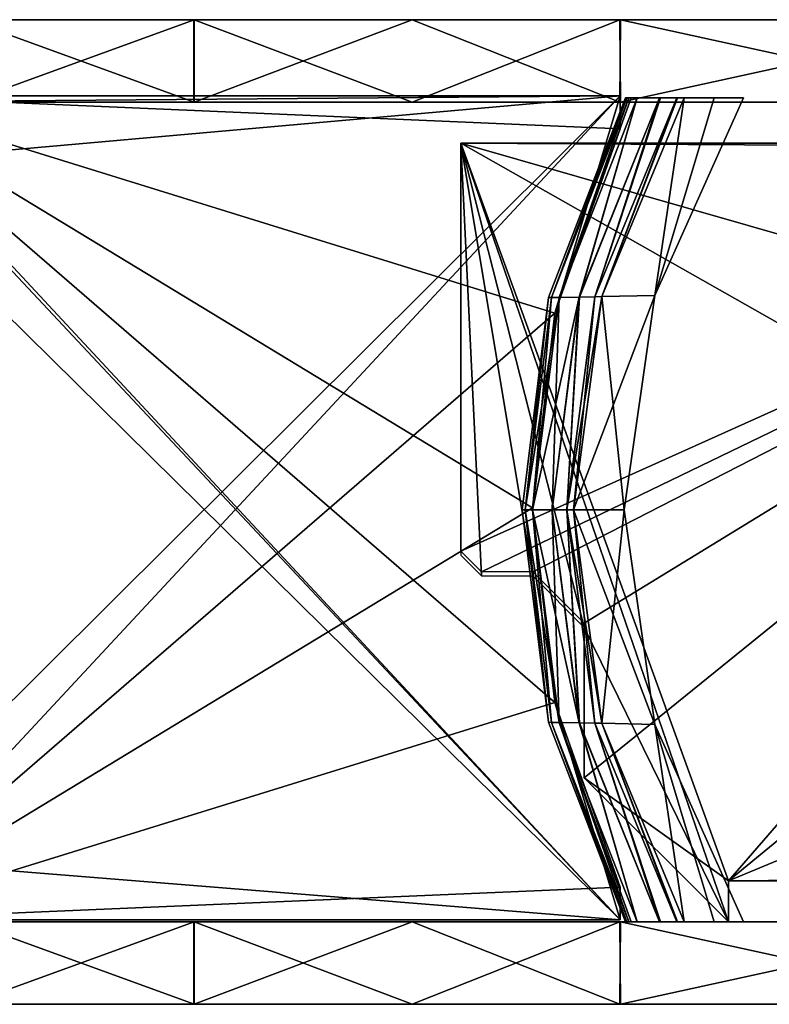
# Model space of a CAD drawing. Header units: millimetres. Extents: x -115 to 115, y -44 to 583.
# Tile 14 of 102: x 25 to 61, y -44 to 4. Entities that reach past the tile are written whole.
import ezdxf

# ---------------------------------------------------------------- set-up
doc = ezdxf.new("R2010")
doc.units = ezdxf.units.MM
doc.header["$LTSCALE"] = 67.002822
for name, color, linetype in [('1', 7, 'CONTINUOUS'), ('11', 7, 'CONTINUOUS'), ('12', 7, 'CONTINUOUS'), ('13', 7, 'CONTINUOUS'), ('15', 7, 'CONTINUOUS'), ('2', 7, 'CONTINUOUS'), ('27', 7, 'CONTINUOUS'), ('28', 7, 'CONTINUOUS'), ('29', 7, 'CONTINUOUS'), ('3', 7, 'CONTINUOUS'), ('33', 7, 'CONTINUOUS'), ('34', 7, 'CONTINUOUS'), ('35', 7, 'CONTINUOUS'), ('4', 7, 'CONTINUOUS'), ('69', 7, 'CONTINUOUS'), ('70', 7, 'CONTINUOUS'), ('71', 7, 'CONTINUOUS'), ('72', 7, 'CONTINUOUS')]:
    doc.layers.add(name, color=color, linetype=linetype)

msp = doc.modelspace()

# ---------------------------------------------------------------- linework, layer by layer
at = {"layer": '1', "color": 7, "linetype": 'Continuous'}
for points in [[(-107.901, 0, -11.38), (108.5, 0), (-108.5, 0), (-107.901, 0, -11.38)], [(-108.5, 0), (108.5, 0), (107.901, 0, 11.38), (-108.5, 0)], [(-107.904, 0, 11.357), (-108.5, 0), (107.901, 0, 11.38), (-107.904, 0, 11.357)], [(-106.125, 0, 22.574), (-107.904, 0, 11.357), (107.901, 0, 11.38), (-106.125, 0, 22.574)], [(107.904, 0, -11.357), (108.5, 0), (-107.901, 0, -11.38), (107.904, 0, -11.357)], [(106.125, 0, -22.574), (107.904, 0, -11.357), (-107.901, 0, -11.38), (106.125, 0, -22.574)], [(-106.114, 0, -22.621), (106.125, 0, -22.574), (-107.901, 0, -11.38), (-106.114, 0, -22.621)], [(-103.183, 0, 33.546), (-106.125, 0, 22.574), (106.114, 0, 22.621), (-103.183, 0, 33.546)], [(106.114, 0, 22.621), (-106.125, 0, 22.574), (107.901, 0, 11.38), (106.114, 0, 22.621)], [(103.183, 0, -33.546), (106.125, 0, -22.574), (-106.114, 0, -22.621), (103.183, 0, -33.546)], [(-103.161, 0, -33.615), (103.183, 0, -33.546), (-106.114, 0, -22.621), (-103.161, 0, -33.615)], [(-99.113, 0, 44.146), (-103.183, 0, 33.546), (103.161, 0, 33.615), (-99.113, 0, 44.146)], [(103.161, 0, 33.615), (-103.183, 0, 33.546), (106.114, 0, 22.621), (103.161, 0, 33.615)], [(99.113, 0, -44.146), (103.183, 0, -33.546), (-103.161, 0, -33.615), (99.113, 0, -44.146)], [(-99.075, 0, -44.231), (99.113, 0, -44.146), (-103.161, 0, -33.615), (-99.075, 0, -44.231)], [(-87.784, 0, 63.765), (-99.113, 0, 44.146), (99.075, 0, 44.231), (-87.784, 0, 63.765)], [(99.075, 0, 44.231), (-99.113, 0, 44.146), (103.161, 0, 33.615), (99.075, 0, 44.231)], [(87.784, 0, -63.765), (99.113, 0, -44.146), (-99.075, 0, -44.231), (87.784, 0, -63.765)], [(-87.725, 0, -63.846), (87.784, 0, -63.765), (-99.075, 0, -44.231), (-87.725, 0, -63.846)], [(-80.637, 0, 72.593), (-87.784, 0, 63.765), (87.725, 0, 63.846), (-80.637, 0, 72.593)], [(87.725, 0, 63.846), (-87.784, 0, 63.765), (99.075, 0, 44.231), (87.725, 0, 63.846)], [(80.637, 0, -72.593), (87.784, 0, -63.765), (-87.725, 0, -63.846), (80.637, 0, -72.593)], [(-72.554, 0, -80.673), (80.637, 0, -72.593), (-87.725, 0, -63.846), (-72.554, 0, -80.673)], [(-72.605, 0, 80.627), (-80.637, 0, 72.593), (72.554, 0, 80.673), (-72.605, 0, 80.627)], [(72.554, 0, 80.673), (-80.637, 0, 72.593), (87.725, 0, 63.846), (72.554, 0, 80.673)], [(-54.26, 0, 93.958), (-72.605, 0, 80.627), (72.554, 0, 80.673), (-54.26, 0, 93.958)], [(72.605, 0, -80.627), (80.637, 0, -72.593), (-72.554, 0, -80.673), (72.605, 0, -80.627)], [(54.26, 0, -93.958), (72.605, 0, -80.627), (-72.554, 0, -80.673), (54.26, 0, -93.958)], [(-54.233, 0, -93.973), (54.26, 0, -93.958), (-72.554, 0, -80.673), (-54.233, 0, -93.973)], [(-44.147, 0, 99.111), (-54.26, 0, 93.958), (54.233, 0, 93.973), (-44.147, 0, 99.111)], [(54.233, 0, 93.973), (-54.26, 0, 93.958), (72.554, 0, 80.673), (54.233, 0, 93.973)], [(44.147, 0, -99.111), (54.26, 0, -93.958), (-54.233, 0, -93.973), (44.147, 0, -99.111)], [(-33.553, 0, -103.181), (44.147, 0, -99.111), (-54.233, 0, -93.973), (-33.553, 0, -103.181)], [(-33.537, 0, 103.186), (-44.147, 0, 99.111), (33.553, 0, 103.181), (-33.537, 0, 103.186)], [(33.553, 0, 103.181), (-44.147, 0, 99.111), (54.233, 0, 93.973), (33.553, 0, 103.181)], [(33.537, 0, -103.186), (44.147, 0, -99.111), (-33.553, 0, -103.181), (33.537, 0, -103.186)], [(-11.371, 0, -107.902), (33.537, 0, -103.186), (-33.553, 0, -103.181), (-11.371, 0, -107.902)], [(11.371, 0, 107.902), (-33.537, 0, 103.186), (33.553, 0, 103.181), (11.371, 0, 107.902)], [(22.542, 0, -106.132), (33.537, 0, -103.186), (-11.371, 0, -107.902), (22.542, 0, -106.132)]]:
    msp.add_3dface(points, dxfattribs=at)
at = {"layer": '11', "color": 7, "linetype": 'Continuous'}
for points in [[(17, -39.7, -82.75), (17, -36.7, -82.75), (54.25, 0.3, -82.75), (17, -39.7, -82.75)], [(54.25, 0.3, -82.75), (17, -36.7, -82.75), (17, -3, -82.75), (54.25, 0.3, -82.75)], [(51.063, -10.253, -82.75), (17, -39.7, -82.75), (54.25, 0.3, -82.75), (51.063, -10.253, -82.75)], [(17, 0.3, -82.75), (54.25, 0.3, -82.75), (17, 0, -82.75), (17, 0.3, -82.75)], [(17, 0, -82.75), (54.25, 0.3, -82.75), (17, -3, -82.75), (17, 0, -82.75)], [(54.25, -1.293, -82.75), (51.063, -10.253, -82.75), (54.25, 0.3, -82.75), (54.25, -1.293, -82.75)], [(49.983, -19.7, -82.75), (17, -39.7, -82.75), (51.063, -10.253, -82.75), (49.983, -19.7, -82.75)], [(51.063, -29.147, -82.75), (17, -39.7, -82.75), (49.983, -19.7, -82.75), (51.063, -29.147, -82.75)], [(54.25, -38.107, -82.75), (17, -39.7, -82.75), (51.063, -29.147, -82.75), (54.25, -38.107, -82.75)], [(54.25, -39.7, -82.75), (17, -39.7, -82.75), (54.25, -38.107, -82.75), (54.25, -39.7, -82.75)]]:
    msp.add_3dface(points, dxfattribs=at)
at = {"layer": '12', "color": 7, "linetype": 'Continuous'}
for points in [[(17, 0.3, 82.75), (17, 0, 82.75), (54.25, -39.7, 82.75), (17, 0.3, 82.75)], [(54.25, 0.3, 82.75), (17, 0.3, 82.75), (54.25, -1.293, 82.75), (54.25, 0.3, 82.75)], [(54.25, -1.293, 82.75), (17, 0.3, 82.75), (51.063, -10.253, 82.75), (54.25, -1.293, 82.75)], [(51.063, -10.253, 82.75), (17, 0.3, 82.75), (49.983, -19.7, 82.75), (51.063, -10.253, 82.75)], [(49.983, -19.7, 82.75), (17, 0.3, 82.75), (51.063, -29.147, 82.75), (49.983, -19.7, 82.75)], [(51.063, -29.147, 82.75), (17, 0.3, 82.75), (54.25, -39.7, 82.75), (51.063, -29.147, 82.75)], [(17, 0, 82.75), (17, -3, 82.75), (54.25, -39.7, 82.75), (17, 0, 82.75)], [(54.25, -39.7, 82.75), (17, -3, 82.75), (17, -36.7, 82.75), (54.25, -39.7, 82.75)], [(54.25, -38.107, 82.75), (51.063, -29.147, 82.75), (54.25, -39.7, 82.75), (54.25, -38.107, 82.75)], [(17, -39.7, 82.75), (54.25, -39.7, 82.75), (17, -36.7, 82.75), (17, -39.7, 82.75)]]:
    msp.add_3dface(points, dxfattribs=at)
at = {"layer": '13', "color": 7, "linetype": 'Continuous'}
for points in [[(46.5, -21.8, -52.75), (46.5, -2, -52.75), (90.6, -2, -52.75), (46.5, -21.8, -52.75)], [(47.5, -22.8, -52.75), (46.5, -21.8, -52.75), (90.6, -2, -52.75), (47.5, -22.8, -52.75)], [(50, -22.8, -52.75), (47.5, -22.8, -52.75), (90.6, -2, -52.75), (50, -22.8, -52.75)], [(52.5, -25.3, -52.75), (50, -22.8, -52.75), (90.6, -2, -52.75), (52.5, -25.3, -52.75)], [(52.5, -32.8, -52.75), (52.5, -25.3, -52.75), (90.6, -2, -52.75), (52.5, -32.8, -52.75)], [(59.5, -37.8, -52.75), (52.5, -32.8, -52.75), (90.6, -2, -52.75), (59.5, -37.8, -52.75)], [(88.49, -14.011, -52.75), (59.5, -37.8, -52.75), (90.6, -2, -52.75), (88.49, -14.011, -52.75)], [(88.49, -25.789, -52.75), (59.5, -37.8, -52.75), (88.49, -14.011, -52.75), (88.49, -25.789, -52.75)], [(90.6, -37.554, -52.75), (59.5, -37.8, -52.75), (88.49, -25.789, -52.75), (90.6, -37.554, -52.75)], [(59.5, -39.8, -52.75), (52.5, -32.8, -52.75), (59.5, -37.8, -52.75), (59.5, -39.8, -52.75)], [(90.6, -37.8, -52.75), (59.5, -37.8, -52.75), (90.6, -37.554, -52.75), (90.6, -37.8, -52.75)]]:
    msp.add_3dface(points, dxfattribs=at)
at = {"layer": '15', "color": 7, "linetype": 'Continuous'}
for points in [[(46.5, -2, 52.75), (46.5, -22, 52.75), (47.5, -23, 52.75), (46.5, -2, 52.75)], [(90.6, -2, 52.75), (46.5, -2, 52.75), (90.6, -2.246, 52.75), (90.6, -2, 52.75)], [(90.6, -2.246, 52.75), (46.5, -2, 52.75), (88.49, -14.011, 52.75), (90.6, -2.246, 52.75)], [(88.49, -14.011, 52.75), (46.5, -2, 52.75), (88.49, -25.789, 52.75), (88.49, -14.011, 52.75)], [(88.49, -25.789, 52.75), (46.5, -2, 52.75), (59.5, -37.8, 52.75), (88.49, -25.789, 52.75)], [(59.5, -37.8, 52.75), (46.5, -2, 52.75), (59.5, -39.8, 52.75), (59.5, -37.8, 52.75)], [(59.5, -39.8, 52.75), (46.5, -2, 52.75), (52.5, -25.5, 52.75), (59.5, -39.8, 52.75)], [(52.5, -25.5, 52.75), (46.5, -2, 52.75), (50, -23, 52.75), (52.5, -25.5, 52.75)], [(50, -23, 52.75), (46.5, -2, 52.75), (47.5, -23, 52.75), (50, -23, 52.75)], [(52.5, -32.8, 52.75), (59.5, -39.8, 52.75), (52.5, -25.5, 52.75), (52.5, -32.8, 52.75)], [(90.6, -37.8, 52.75), (88.49, -25.789, 52.75), (59.5, -37.8, 52.75), (90.6, -37.8, 52.75)]]:
    msp.add_3dface(points, dxfattribs=at)
at = {"layer": '2', "color": 7, "linetype": 'Continuous'}
for points in [[(33.553, 4, -103.181), (22.542, 0, -106.132), (11.371, 4, -107.902), (33.553, 4, -103.181)], [(33.537, 0, -103.186), (22.542, 0, -106.132), (33.553, 4, -103.181), (33.537, 0, -103.186)], [(44.147, 0, -99.111), (33.537, 0, -103.186), (33.553, 4, -103.181), (44.147, 0, -99.111)], [(54.233, 4, -93.973), (44.147, 0, -99.111), (33.553, 4, -103.181), (54.233, 4, -93.973)], [(54.26, 0, -93.958), (44.147, 0, -99.111), (54.233, 4, -93.973), (54.26, 0, -93.958)], [(72.554, 4, -80.673), (54.26, 0, -93.958), (54.233, 4, -93.973), (72.554, 4, -80.673)], [(72.605, 0, -80.627), (54.26, 0, -93.958), (72.554, 4, -80.673), (72.605, 0, -80.627)]]:
    msp.add_3dface(points, dxfattribs=at)
at = {"layer": '27', "color": 7, "linetype": 'Continuous'}
for points in [[(50.757, -9.49, -83.25), (54.505, 0.2, -83.25), (50.91, -9.484, -83.604), (50.757, -9.49, -83.25)], [(50.91, -9.484, -83.604), (54.505, 0.2, -83.25), (54.573, 0.2, -83.488), (50.91, -9.484, -83.604)], [(54.67, 0.2, -83.603), (50.91, -9.484, -83.604), (54.573, 0.2, -83.488), (54.67, 0.2, -83.603)], [(50.91, -9.484, -83.604), (54.67, 0.2, -83.603), (51.275, -9.481, -83.75), (50.91, -9.484, -83.604)], [(54.67, 0.2, -83.603), (54.77, 0.2, -83.673), (51.275, -9.481, -83.75), (54.67, 0.2, -83.603)], [(51.275, -9.481, -83.75), (54.77, 0.2, -83.673), (55.073, 0.2, -83.75), (51.275, -9.481, -83.75)], [(49.482, -19.8, -83.25), (50.757, -9.49, -83.25), (49.629, -19.8, -83.604), (49.482, -19.8, -83.25)], [(49.629, -19.8, -83.604), (50.757, -9.49, -83.25), (50.91, -9.484, -83.604), (49.629, -19.8, -83.604)], [(49.629, -19.8, -83.604), (50.91, -9.484, -83.604), (49.982, -19.8, -83.75), (49.629, -19.8, -83.604)], [(49.982, -19.8, -83.75), (50.91, -9.484, -83.604), (51.275, -9.481, -83.75), (49.982, -19.8, -83.75)], [(50.757, -30.11, -83.25), (49.482, -19.8, -83.25), (49.629, -19.8, -83.604), (50.757, -30.11, -83.25)], [(50.91, -30.116, -83.604), (50.757, -30.11, -83.25), (49.629, -19.8, -83.604), (50.91, -30.116, -83.604)], [(50.91, -30.116, -83.604), (49.629, -19.8, -83.604), (51.275, -30.119, -83.75), (50.91, -30.116, -83.604)], [(51.275, -30.119, -83.75), (49.629, -19.8, -83.604), (49.982, -19.8, -83.75), (51.275, -30.119, -83.75)], [(54.505, -39.8, -83.25), (50.757, -30.11, -83.25), (50.91, -30.116, -83.604), (54.505, -39.8, -83.25)], [(54.571, -39.8, -83.484), (54.505, -39.8, -83.25), (50.91, -30.116, -83.604), (54.571, -39.8, -83.484)], [(54.67, -39.8, -83.603), (54.571, -39.8, -83.484), (50.91, -30.116, -83.604), (54.67, -39.8, -83.603)], [(54.67, -39.8, -83.603), (50.91, -30.116, -83.604), (51.275, -30.119, -83.75), (54.67, -39.8, -83.603)], [(54.774, -39.8, -83.675), (54.67, -39.8, -83.603), (51.275, -30.119, -83.75), (54.774, -39.8, -83.675)], [(55.073, -39.8, -83.75), (54.774, -39.8, -83.675), (51.275, -30.119, -83.75), (55.073, -39.8, -83.75)]]:
    msp.add_3dface(points, dxfattribs=at)
at = {"layer": '28', "color": 7, "linetype": 'Continuous'}
for points in [[(51.275, -9.481, -83.75), (55.073, 0.2, -83.75), (52.26, -9.465, -83.51), (51.275, -9.481, -83.75)], [(52.26, -9.465, -83.51), (55.073, 0.2, -83.75), (56.158, 0.2, -83.51), (52.26, -9.465, -83.51)], [(52.26, -9.465, -83.51), (56.158, 0.2, -83.51), (53.01, -9.453, -82.848), (52.26, -9.465, -83.51)], [(53.01, -9.453, -82.848), (56.158, 0.2, -83.51), (56.206, 0.2, -83.487), (53.01, -9.453, -82.848)], [(56.99, 0.2, -82.846), (53.344, -9.444, -81.924), (53.01, -9.453, -82.848), (56.99, 0.2, -82.846)], [(56.99, 0.2, -82.846), (53.01, -9.453, -82.848), (56.206, 0.2, -83.487), (56.99, 0.2, -82.846)], [(57.359, 0.2, -81.924), (53.344, -9.444, -81.924), (57.02, 0.2, -82.806), (57.359, 0.2, -81.924)], [(57.02, 0.2, -82.806), (53.344, -9.444, -81.924), (56.99, 0.2, -82.846), (57.02, 0.2, -82.806)], [(49.982, -19.8, -83.75), (51.275, -9.481, -83.75), (50.932, -19.8, -83.51), (49.982, -19.8, -83.75)], [(50.932, -19.8, -83.51), (51.275, -9.481, -83.75), (52.26, -9.465, -83.51), (50.932, -19.8, -83.51)], [(50.932, -19.8, -83.51), (52.26, -9.465, -83.51), (51.654, -19.8, -82.848), (50.932, -19.8, -83.51)], [(52.26, -9.465, -83.51), (53.01, -9.453, -82.848), (51.654, -19.8, -82.848), (52.26, -9.465, -83.51)], [(53.01, -9.453, -82.848), (51.975, -19.8, -81.924), (51.654, -19.8, -82.848), (53.01, -9.453, -82.848)], [(53.344, -9.444, -81.924), (51.975, -19.8, -81.924), (53.01, -9.453, -82.848), (53.344, -9.444, -81.924)], [(51.275, -30.119, -83.75), (49.982, -19.8, -83.75), (52.259, -30.135, -83.51), (51.275, -30.119, -83.75)], [(52.259, -30.135, -83.51), (49.982, -19.8, -83.75), (50.932, -19.8, -83.51), (52.259, -30.135, -83.51)], [(52.259, -30.135, -83.51), (50.932, -19.8, -83.51), (51.654, -19.8, -82.848), (52.259, -30.135, -83.51)], [(52.259, -30.135, -83.51), (51.654, -19.8, -82.848), (53.01, -30.148, -82.848), (52.259, -30.135, -83.51)], [(51.975, -19.8, -81.924), (53.344, -30.156, -81.924), (51.654, -19.8, -82.848), (51.975, -19.8, -81.924)], [(51.654, -19.8, -82.848), (53.344, -30.156, -81.924), (53.01, -30.148, -82.848), (51.654, -19.8, -82.848)], [(55.073, -39.8, -83.75), (51.275, -30.119, -83.75), (52.259, -30.135, -83.51), (55.073, -39.8, -83.75)], [(56.159, -39.8, -83.509), (55.073, -39.8, -83.75), (52.259, -30.135, -83.51), (56.159, -39.8, -83.509)], [(56.159, -39.8, -83.509), (52.259, -30.135, -83.51), (53.01, -30.148, -82.848), (56.159, -39.8, -83.509)], [(56.159, -39.8, -83.509), (53.01, -30.148, -82.848), (56.99, -39.8, -82.846), (56.159, -39.8, -83.509)], [(53.01, -30.148, -82.848), (53.344, -30.156, -81.924), (56.99, -39.8, -82.846), (53.01, -30.148, -82.848)], [(53.344, -30.156, -81.924), (57.359, -39.8, -81.924), (56.99, -39.8, -82.846), (53.344, -30.156, -81.924)], [(56.159, -39.8, -83.509), (56.99, -39.8, -82.846), (56.221, -39.8, -83.479), (56.159, -39.8, -83.509)], [(56.99, -39.8, -82.846), (57.359, -39.8, -81.924), (57.016, -39.8, -82.81), (56.99, -39.8, -82.846)]]:
    msp.add_3dface(points, dxfattribs=at)
at = {"layer": '29', "color": 7, "linetype": 'Continuous'}
for points in [[(53.344, -9.444, -81.924), (57.359, 0.2, -81.924), (55.919, -9.388, -53.75), (53.344, -9.444, -81.924)], [(55.919, -9.388, -53.75), (57.359, 0.2, -81.924), (58.806, 0.2, -67.695), (55.919, -9.388, -53.75)], [(60.241, 0.2, -53.75), (55.919, -9.388, -53.75), (58.806, 0.2, -67.695), (60.241, 0.2, -53.75)], [(51.975, -19.8, -81.924), (53.344, -9.444, -81.924), (54.44, -19.8, -53.75), (51.975, -19.8, -81.924)], [(54.44, -19.8, -53.75), (53.344, -9.444, -81.924), (55.919, -9.388, -53.75), (54.44, -19.8, -53.75)], [(53.344, -30.156, -81.924), (51.975, -19.8, -81.924), (55.919, -30.212, -53.75), (53.344, -30.156, -81.924)], [(55.919, -30.212, -53.75), (51.975, -19.8, -81.924), (54.44, -19.8, -53.75), (55.919, -30.212, -53.75)], [(57.359, -39.8, -81.924), (53.344, -30.156, -81.924), (55.919, -30.212, -53.75), (57.359, -39.8, -81.924)], [(57.359, -39.8, -81.924), (55.919, -30.212, -53.75), (58.806, -39.8, -67.696), (57.359, -39.8, -81.924)], [(55.919, -30.212, -53.75), (60.241, -39.8, -53.75), (58.806, -39.8, -67.696), (55.919, -30.212, -53.75)]]:
    msp.add_3dface(points, dxfattribs=at)
at = {"layer": '3', "color": 7, "linetype": 'Continuous'}
for points in [[(11.371, 0, 107.902), (33.553, 0, 103.181), (22.542, 4, 106.132), (11.371, 0, 107.902)], [(22.542, 4, 106.132), (33.553, 0, 103.181), (33.537, 4, 103.186), (22.542, 4, 106.132)], [(33.537, 4, 103.186), (33.553, 0, 103.181), (44.147, 4, 99.111), (33.537, 4, 103.186)], [(33.553, 0, 103.181), (54.233, 0, 93.973), (44.147, 4, 99.111), (33.553, 0, 103.181)], [(44.147, 4, 99.111), (54.233, 0, 93.973), (54.26, 4, 93.958), (44.147, 4, 99.111)], [(54.233, 0, 93.973), (72.554, 0, 80.673), (54.26, 4, 93.958), (54.233, 0, 93.973)], [(54.26, 4, 93.958), (72.554, 0, 80.673), (72.605, 4, 80.627), (54.26, 4, 93.958)]]:
    msp.add_3dface(points, dxfattribs=at)
at = {"layer": '33', "color": 7, "linetype": 'Continuous'}
for points in [[(54.505, 0.2, 83.25), (50.757, -9.49, 83.25), (50.91, -9.484, 83.604), (54.505, 0.2, 83.25)], [(54.571, 0.2, 83.484), (54.505, 0.2, 83.25), (50.91, -9.484, 83.604), (54.571, 0.2, 83.484)], [(54.67, 0.2, 83.603), (54.571, 0.2, 83.484), (50.91, -9.484, 83.604), (54.67, 0.2, 83.603)], [(54.67, 0.2, 83.603), (50.91, -9.484, 83.604), (51.275, -9.481, 83.75), (54.67, 0.2, 83.603)], [(54.774, 0.2, 83.675), (54.67, 0.2, 83.603), (51.275, -9.481, 83.75), (54.774, 0.2, 83.675)], [(55.073, 0.2, 83.75), (54.774, 0.2, 83.675), (51.275, -9.481, 83.75), (55.073, 0.2, 83.75)], [(50.757, -9.49, 83.25), (49.482, -19.8, 83.25), (49.629, -19.8, 83.604), (50.757, -9.49, 83.25)], [(50.91, -9.484, 83.604), (49.629, -19.8, 83.604), (51.275, -9.481, 83.75), (50.91, -9.484, 83.604)], [(51.275, -9.481, 83.75), (49.629, -19.8, 83.604), (49.982, -19.8, 83.75), (51.275, -9.481, 83.75)], [(50.91, -9.484, 83.604), (50.757, -9.49, 83.25), (49.629, -19.8, 83.604), (50.91, -9.484, 83.604)], [(49.482, -19.8, 83.25), (50.757, -30.11, 83.25), (49.629, -19.8, 83.604), (49.482, -19.8, 83.25)], [(49.629, -19.8, 83.604), (50.757, -30.11, 83.25), (50.91, -30.116, 83.604), (49.629, -19.8, 83.604)], [(49.629, -19.8, 83.604), (50.91, -30.116, 83.604), (49.982, -19.8, 83.75), (49.629, -19.8, 83.604)], [(49.982, -19.8, 83.75), (50.91, -30.116, 83.604), (51.275, -30.119, 83.75), (49.982, -19.8, 83.75)], [(50.757, -30.11, 83.25), (54.505, -39.8, 83.25), (50.91, -30.116, 83.604), (50.757, -30.11, 83.25)], [(50.91, -30.116, 83.604), (54.505, -39.8, 83.25), (54.573, -39.8, 83.488), (50.91, -30.116, 83.604)], [(54.67, -39.8, 83.603), (50.91, -30.116, 83.604), (54.573, -39.8, 83.488), (54.67, -39.8, 83.603)], [(50.91, -30.116, 83.604), (54.67, -39.8, 83.603), (51.275, -30.119, 83.75), (50.91, -30.116, 83.604)], [(54.67, -39.8, 83.603), (54.77, -39.8, 83.673), (51.275, -30.119, 83.75), (54.67, -39.8, 83.603)], [(51.275, -30.119, 83.75), (54.77, -39.8, 83.673), (55.073, -39.8, 83.75), (51.275, -30.119, 83.75)]]:
    msp.add_3dface(points, dxfattribs=at)
at = {"layer": '34', "color": 7, "linetype": 'Continuous'}
for points in [[(55.073, 0.2, 83.75), (51.275, -9.481, 83.75), (52.259, -9.465, 83.51), (55.073, 0.2, 83.75)], [(56.159, 0.2, 83.509), (55.073, 0.2, 83.75), (52.259, -9.465, 83.51), (56.159, 0.2, 83.509)], [(56.159, 0.2, 83.509), (52.259, -9.465, 83.51), (53.01, -9.452, 82.848), (56.159, 0.2, 83.509)], [(56.159, 0.2, 83.509), (53.01, -9.452, 82.848), (56.99, 0.2, 82.846), (56.159, 0.2, 83.509)], [(53.01, -9.452, 82.848), (53.344, -9.444, 81.924), (56.99, 0.2, 82.846), (53.01, -9.452, 82.848)], [(53.344, -9.444, 81.924), (57.359, 0.2, 81.924), (56.99, 0.2, 82.846), (53.344, -9.444, 81.924)], [(56.159, 0.2, 83.509), (56.99, 0.2, 82.846), (56.221, 0.2, 83.479), (56.159, 0.2, 83.509)], [(56.99, 0.2, 82.846), (57.359, 0.2, 81.924), (57.016, 0.2, 82.81), (56.99, 0.2, 82.846)], [(51.275, -9.481, 83.75), (49.982, -19.8, 83.75), (52.259, -9.465, 83.51), (51.275, -9.481, 83.75)], [(52.259, -9.465, 83.51), (49.982, -19.8, 83.75), (50.932, -19.8, 83.51), (52.259, -9.465, 83.51)], [(52.259, -9.465, 83.51), (50.932, -19.8, 83.51), (51.654, -19.8, 82.848), (52.259, -9.465, 83.51)], [(51.975, -19.8, 81.924), (53.344, -9.444, 81.924), (51.654, -19.8, 82.848), (51.975, -19.8, 81.924)], [(51.654, -19.8, 82.848), (53.344, -9.444, 81.924), (53.01, -9.452, 82.848), (51.654, -19.8, 82.848)], [(52.259, -9.465, 83.51), (51.654, -19.8, 82.848), (53.01, -9.452, 82.848), (52.259, -9.465, 83.51)], [(49.982, -19.8, 83.75), (51.275, -30.119, 83.75), (50.932, -19.8, 83.51), (49.982, -19.8, 83.75)], [(50.932, -19.8, 83.51), (51.275, -30.119, 83.75), (52.26, -30.135, 83.51), (50.932, -19.8, 83.51)], [(50.932, -19.8, 83.51), (52.26, -30.135, 83.51), (51.654, -19.8, 82.848), (50.932, -19.8, 83.51)], [(52.26, -30.135, 83.51), (53.01, -30.147, 82.848), (51.654, -19.8, 82.848), (52.26, -30.135, 83.51)], [(53.01, -30.147, 82.848), (51.975, -19.8, 81.924), (51.654, -19.8, 82.848), (53.01, -30.147, 82.848)], [(53.344, -30.156, 81.924), (51.975, -19.8, 81.924), (53.01, -30.147, 82.848), (53.344, -30.156, 81.924)], [(51.275, -30.119, 83.75), (55.073, -39.8, 83.75), (52.26, -30.135, 83.51), (51.275, -30.119, 83.75)], [(52.26, -30.135, 83.51), (55.073, -39.8, 83.75), (56.158, -39.8, 83.51), (52.26, -30.135, 83.51)], [(52.26, -30.135, 83.51), (56.158, -39.8, 83.51), (53.01, -30.147, 82.848), (52.26, -30.135, 83.51)], [(53.01, -30.147, 82.848), (56.158, -39.8, 83.51), (56.206, -39.8, 83.487), (53.01, -30.147, 82.848)], [(56.99, -39.8, 82.846), (53.344, -30.156, 81.924), (53.01, -30.147, 82.848), (56.99, -39.8, 82.846)], [(56.99, -39.8, 82.846), (53.01, -30.147, 82.848), (56.206, -39.8, 83.487), (56.99, -39.8, 82.846)], [(57.359, -39.8, 81.924), (53.344, -30.156, 81.924), (57.02, -39.8, 82.806), (57.359, -39.8, 81.924)], [(57.02, -39.8, 82.806), (53.344, -30.156, 81.924), (56.99, -39.8, 82.846), (57.02, -39.8, 82.806)]]:
    msp.add_3dface(points, dxfattribs=at)
at = {"layer": '35', "color": 7, "linetype": 'Continuous'}
for points in [[(57.359, 0.2, 81.924), (53.344, -9.444, 81.924), (55.919, -9.388, 53.75), (57.359, 0.2, 81.924)], [(57.359, 0.2, 81.924), (55.919, -9.388, 53.75), (58.806, 0.2, 67.696), (57.359, 0.2, 81.924)], [(55.919, -9.388, 53.75), (60.241, 0.2, 53.75), (58.806, 0.2, 67.696), (55.919, -9.388, 53.75)], [(53.344, -9.444, 81.924), (51.975, -19.8, 81.924), (55.919, -9.388, 53.75), (53.344, -9.444, 81.924)], [(55.919, -9.388, 53.75), (51.975, -19.8, 81.924), (54.44, -19.8, 53.75), (55.919, -9.388, 53.75)], [(51.975, -19.8, 81.924), (53.344, -30.156, 81.924), (54.44, -19.8, 53.75), (51.975, -19.8, 81.924)], [(54.44, -19.8, 53.75), (53.344, -30.156, 81.924), (55.919, -30.212, 53.75), (54.44, -19.8, 53.75)], [(53.344, -30.156, 81.924), (57.359, -39.8, 81.924), (55.919, -30.212, 53.75), (53.344, -30.156, 81.924)], [(55.919, -30.212, 53.75), (57.359, -39.8, 81.924), (58.806, -39.8, 67.695), (55.919, -30.212, 53.75)], [(60.241, -39.8, 53.75), (55.919, -30.212, 53.75), (58.806, -39.8, 67.695), (60.241, -39.8, 53.75)]]:
    msp.add_3dface(points, dxfattribs=at)
at = {"layer": '4', "color": 7, "linetype": 'Continuous'}
for points in [[(108.5, 4), (107.901, 4, -11.38), (-108.5, 4), (108.5, 4)], [(108.5, 4), (-108.5, 4), (-107.901, 4, 11.38), (108.5, 4)], [(107.901, 4, -11.38), (-107.904, 4, -11.357), (-108.5, 4), (107.901, 4, -11.38)], [(107.901, 4, -11.38), (-106.125, 4, -22.574), (-107.904, 4, -11.357), (107.901, 4, -11.38)], [(108.5, 4), (-107.901, 4, 11.38), (107.904, 4, 11.357), (108.5, 4)], [(-107.901, 4, 11.38), (-106.114, 4, 22.621), (106.125, 4, 22.574), (-107.901, 4, 11.38)], [(-107.901, 4, 11.38), (106.125, 4, 22.574), (107.904, 4, 11.357), (-107.901, 4, 11.38)], [(107.901, 4, -11.38), (106.114, 4, -22.621), (-106.125, 4, -22.574), (107.901, 4, -11.38)], [(106.114, 4, -22.621), (-103.183, 4, -33.546), (-106.125, 4, -22.574), (106.114, 4, -22.621)], [(-106.114, 4, 22.621), (-103.161, 4, 33.615), (103.183, 4, 33.546), (-106.114, 4, 22.621)], [(-106.114, 4, 22.621), (103.183, 4, 33.546), (106.125, 4, 22.574), (-106.114, 4, 22.621)], [(106.114, 4, -22.621), (103.161, 4, -33.615), (-103.183, 4, -33.546), (106.114, 4, -22.621)], [(103.161, 4, -33.615), (-99.113, 4, -44.146), (-103.183, 4, -33.546), (103.161, 4, -33.615)], [(-103.161, 4, 33.615), (-99.075, 4, 44.231), (99.113, 4, 44.146), (-103.161, 4, 33.615)], [(-103.161, 4, 33.615), (99.113, 4, 44.146), (103.183, 4, 33.546), (-103.161, 4, 33.615)], [(103.161, 4, -33.615), (99.075, 4, -44.231), (-99.113, 4, -44.146), (103.161, 4, -33.615)], [(99.075, 4, -44.231), (-87.784, 4, -63.765), (-99.113, 4, -44.146), (99.075, 4, -44.231)], [(-99.075, 4, 44.231), (-87.725, 4, 63.846), (87.784, 4, 63.765), (-99.075, 4, 44.231)], [(-99.075, 4, 44.231), (87.784, 4, 63.765), (99.113, 4, 44.146), (-99.075, 4, 44.231)], [(99.075, 4, -44.231), (87.725, 4, -63.846), (-87.784, 4, -63.765), (99.075, 4, -44.231)], [(87.725, 4, -63.846), (-80.637, 4, -72.593), (-87.784, 4, -63.765), (87.725, 4, -63.846)], [(-87.725, 4, 63.846), (-72.554, 4, 80.673), (80.637, 4, 72.593), (-87.725, 4, 63.846)], [(-87.725, 4, 63.846), (80.637, 4, 72.593), (87.784, 4, 63.765), (-87.725, 4, 63.846)], [(87.725, 4, -63.846), (72.554, 4, -80.673), (-80.637, 4, -72.593), (87.725, 4, -63.846)], [(72.554, 4, -80.673), (-72.605, 4, -80.627), (-80.637, 4, -72.593), (72.554, 4, -80.673)], [(72.554, 4, -80.673), (-54.26, 4, -93.958), (-72.605, 4, -80.627), (72.554, 4, -80.673)], [(-72.554, 4, 80.673), (-54.233, 4, 93.973), (54.26, 4, 93.958), (-72.554, 4, 80.673)], [(-72.554, 4, 80.673), (54.26, 4, 93.958), (72.605, 4, 80.627), (-72.554, 4, 80.673)], [(-72.554, 4, 80.673), (72.605, 4, 80.627), (80.637, 4, 72.593), (-72.554, 4, 80.673)], [(72.554, 4, -80.673), (54.233, 4, -93.973), (-54.26, 4, -93.958), (72.554, 4, -80.673)], [(54.233, 4, -93.973), (-44.147, 4, -99.111), (-54.26, 4, -93.958), (54.233, 4, -93.973)], [(-54.233, 4, 93.973), (-33.553, 4, 103.181), (44.147, 4, 99.111), (-54.233, 4, 93.973)], [(-54.233, 4, 93.973), (44.147, 4, 99.111), (54.26, 4, 93.958), (-54.233, 4, 93.973)], [(54.233, 4, -93.973), (33.553, 4, -103.181), (-44.147, 4, -99.111), (54.233, 4, -93.973)], [(33.553, 4, -103.181), (-33.537, 4, -103.186), (-44.147, 4, -99.111), (33.553, 4, -103.181)], [(-33.553, 4, 103.181), (-11.371, 4, 107.902), (33.537, 4, 103.186), (-33.553, 4, 103.181)], [(-33.553, 4, 103.181), (33.537, 4, 103.186), (44.147, 4, 99.111), (-33.553, 4, 103.181)], [(33.553, 4, -103.181), (11.371, 4, -107.902), (-33.537, 4, -103.186), (33.553, 4, -103.181)], [(-11.371, 4, 107.902), (22.542, 4, 106.132), (33.537, 4, 103.186), (-11.371, 4, 107.902)]]:
    msp.add_3dface(points, dxfattribs=at)
at = {"layer": '69', "color": 7, "linetype": 'Continuous'}
for points in [[(-107.901, -43.8, -11.38), (108.5, -43.8), (-108.5, -43.8), (-107.901, -43.8, -11.38)], [(-108.5, -43.8), (108.5, -43.8), (107.901, -43.8, 11.38), (-108.5, -43.8)], [(-107.904, -43.8, 11.357), (-108.5, -43.8), (107.901, -43.8, 11.38), (-107.904, -43.8, 11.357)], [(-106.125, -43.8, 22.574), (-107.904, -43.8, 11.357), (107.901, -43.8, 11.38), (-106.125, -43.8, 22.574)], [(107.904, -43.8, -11.357), (108.5, -43.8), (-107.901, -43.8, -11.38), (107.904, -43.8, -11.357)], [(106.125, -43.8, -22.574), (107.904, -43.8, -11.357), (-107.901, -43.8, -11.38), (106.125, -43.8, -22.574)], [(-106.114, -43.8, -22.621), (106.125, -43.8, -22.574), (-107.901, -43.8, -11.38), (-106.114, -43.8, -22.621)], [(-103.183, -43.8, 33.546), (-106.125, -43.8, 22.574), (106.114, -43.8, 22.621), (-103.183, -43.8, 33.546)], [(106.114, -43.8, 22.621), (-106.125, -43.8, 22.574), (107.901, -43.8, 11.38), (106.114, -43.8, 22.621)], [(103.183, -43.8, -33.546), (106.125, -43.8, -22.574), (-106.114, -43.8, -22.621), (103.183, -43.8, -33.546)], [(-103.161, -43.8, -33.615), (103.183, -43.8, -33.546), (-106.114, -43.8, -22.621), (-103.161, -43.8, -33.615)], [(-99.113, -43.8, 44.146), (-103.183, -43.8, 33.546), (103.161, -43.8, 33.615), (-99.113, -43.8, 44.146)], [(103.161, -43.8, 33.615), (-103.183, -43.8, 33.546), (106.114, -43.8, 22.621), (103.161, -43.8, 33.615)], [(99.113, -43.8, -44.146), (103.183, -43.8, -33.546), (-103.161, -43.8, -33.615), (99.113, -43.8, -44.146)], [(-99.075, -43.8, -44.231), (99.113, -43.8, -44.146), (-103.161, -43.8, -33.615), (-99.075, -43.8, -44.231)], [(-87.784, -43.8, 63.765), (-99.113, -43.8, 44.146), (99.075, -43.8, 44.231), (-87.784, -43.8, 63.765)], [(99.075, -43.8, 44.231), (-99.113, -43.8, 44.146), (103.161, -43.8, 33.615), (99.075, -43.8, 44.231)], [(87.784, -43.8, -63.765), (99.113, -43.8, -44.146), (-99.075, -43.8, -44.231), (87.784, -43.8, -63.765)], [(-87.725, -43.8, -63.846), (87.784, -43.8, -63.765), (-99.075, -43.8, -44.231), (-87.725, -43.8, -63.846)], [(-80.637, -43.8, 72.593), (-87.784, -43.8, 63.765), (87.725, -43.8, 63.846), (-80.637, -43.8, 72.593)], [(87.725, -43.8, 63.846), (-87.784, -43.8, 63.765), (99.075, -43.8, 44.231), (87.725, -43.8, 63.846)], [(80.637, -43.8, -72.593), (87.784, -43.8, -63.765), (-87.725, -43.8, -63.846), (80.637, -43.8, -72.593)], [(-72.554, -43.8, -80.673), (80.637, -43.8, -72.593), (-87.725, -43.8, -63.846), (-72.554, -43.8, -80.673)], [(-72.605, -43.8, 80.627), (-80.637, -43.8, 72.593), (72.554, -43.8, 80.673), (-72.605, -43.8, 80.627)], [(72.554, -43.8, 80.673), (-80.637, -43.8, 72.593), (87.725, -43.8, 63.846), (72.554, -43.8, 80.673)], [(-54.26, -43.8, 93.958), (-72.605, -43.8, 80.627), (72.554, -43.8, 80.673), (-54.26, -43.8, 93.958)], [(72.605, -43.8, -80.627), (80.637, -43.8, -72.593), (-72.554, -43.8, -80.673), (72.605, -43.8, -80.627)], [(54.26, -43.8, -93.958), (72.605, -43.8, -80.627), (-72.554, -43.8, -80.673), (54.26, -43.8, -93.958)], [(-54.233, -43.8, -93.973), (54.26, -43.8, -93.958), (-72.554, -43.8, -80.673), (-54.233, -43.8, -93.973)], [(-44.147, -43.8, 99.111), (-54.26, -43.8, 93.958), (54.233, -43.8, 93.973), (-44.147, -43.8, 99.111)], [(54.233, -43.8, 93.973), (-54.26, -43.8, 93.958), (72.554, -43.8, 80.673), (54.233, -43.8, 93.973)], [(44.147, -43.8, -99.111), (54.26, -43.8, -93.958), (-54.233, -43.8, -93.973), (44.147, -43.8, -99.111)], [(-33.553, -43.8, -103.181), (44.147, -43.8, -99.111), (-54.233, -43.8, -93.973), (-33.553, -43.8, -103.181)], [(-33.537, -43.8, 103.186), (-44.147, -43.8, 99.111), (33.553, -43.8, 103.181), (-33.537, -43.8, 103.186)], [(33.553, -43.8, 103.181), (-44.147, -43.8, 99.111), (54.233, -43.8, 93.973), (33.553, -43.8, 103.181)], [(33.537, -43.8, -103.186), (44.147, -43.8, -99.111), (-33.553, -43.8, -103.181), (33.537, -43.8, -103.186)], [(-11.371, -43.8, -107.902), (33.537, -43.8, -103.186), (-33.553, -43.8, -103.181), (-11.371, -43.8, -107.902)], [(11.371, -43.8, 107.902), (-33.537, -43.8, 103.186), (33.553, -43.8, 103.181), (11.371, -43.8, 107.902)], [(22.542, -43.8, -106.133), (33.537, -43.8, -103.186), (-11.371, -43.8, -107.902), (22.542, -43.8, -106.133)]]:
    msp.add_3dface(points, dxfattribs=at)
at = {"layer": '70', "color": 7, "linetype": 'Continuous'}
for points in [[(33.553, -39.8, -103.181), (22.542, -43.8, -106.133), (11.371, -39.8, -107.902), (33.553, -39.8, -103.181)], [(33.537, -43.8, -103.186), (22.542, -43.8, -106.133), (33.553, -39.8, -103.181), (33.537, -43.8, -103.186)], [(44.147, -43.8, -99.111), (33.537, -43.8, -103.186), (33.553, -39.8, -103.181), (44.147, -43.8, -99.111)], [(54.233, -39.8, -93.973), (44.147, -43.8, -99.111), (33.553, -39.8, -103.181), (54.233, -39.8, -93.973)], [(54.26, -43.8, -93.958), (44.147, -43.8, -99.111), (54.233, -39.8, -93.973), (54.26, -43.8, -93.958)], [(72.554, -39.8, -80.673), (54.26, -43.8, -93.958), (54.233, -39.8, -93.973), (72.554, -39.8, -80.673)], [(72.605, -43.8, -80.627), (54.26, -43.8, -93.958), (72.554, -39.8, -80.673), (72.605, -43.8, -80.627)]]:
    msp.add_3dface(points, dxfattribs=at)
at = {"layer": '71', "color": 7, "linetype": 'Continuous'}
for points in [[(11.371, -43.8, 107.902), (33.553, -43.8, 103.181), (22.542, -39.8, 106.133), (11.371, -43.8, 107.902)], [(22.542, -39.8, 106.133), (33.553, -43.8, 103.181), (33.537, -39.8, 103.186), (22.542, -39.8, 106.133)], [(33.537, -39.8, 103.186), (33.553, -43.8, 103.181), (44.147, -39.8, 99.111), (33.537, -39.8, 103.186)], [(33.553, -43.8, 103.181), (54.233, -43.8, 93.973), (44.147, -39.8, 99.111), (33.553, -43.8, 103.181)], [(44.147, -39.8, 99.111), (54.233, -43.8, 93.973), (54.26, -39.8, 93.958), (44.147, -39.8, 99.111)], [(54.233, -43.8, 93.973), (72.554, -43.8, 80.673), (54.26, -39.8, 93.958), (54.233, -43.8, 93.973)], [(54.26, -39.8, 93.958), (72.554, -43.8, 80.673), (72.605, -39.8, 80.627), (54.26, -39.8, 93.958)]]:
    msp.add_3dface(points, dxfattribs=at)
at = {"layer": '72', "color": 7, "linetype": 'Continuous'}
for points in [[(108.5, -39.8), (107.901, -39.8, -11.38), (-108.5, -39.8), (108.5, -39.8)], [(108.5, -39.8), (-108.5, -39.8), (-107.901, -39.8, 11.38), (108.5, -39.8)], [(107.901, -39.8, -11.38), (-107.904, -39.8, -11.357), (-108.5, -39.8), (107.901, -39.8, -11.38)], [(107.901, -39.8, -11.38), (-106.125, -39.8, -22.574), (-107.904, -39.8, -11.357), (107.901, -39.8, -11.38)], [(108.5, -39.8), (-107.901, -39.8, 11.38), (107.904, -39.8, 11.357), (108.5, -39.8)], [(-107.901, -39.8, 11.38), (-106.114, -39.8, 22.621), (106.125, -39.8, 22.574), (-107.901, -39.8, 11.38)], [(-107.901, -39.8, 11.38), (106.125, -39.8, 22.574), (107.904, -39.8, 11.357), (-107.901, -39.8, 11.38)], [(107.901, -39.8, -11.38), (106.114, -39.8, -22.621), (-106.125, -39.8, -22.574), (107.901, -39.8, -11.38)], [(106.114, -39.8, -22.621), (-103.183, -39.8, -33.546), (-106.125, -39.8, -22.574), (106.114, -39.8, -22.621)], [(-106.114, -39.8, 22.621), (-103.161, -39.8, 33.615), (103.183, -39.8, 33.546), (-106.114, -39.8, 22.621)], [(-106.114, -39.8, 22.621), (103.183, -39.8, 33.546), (106.125, -39.8, 22.574), (-106.114, -39.8, 22.621)], [(106.114, -39.8, -22.621), (103.161, -39.8, -33.615), (-103.183, -39.8, -33.546), (106.114, -39.8, -22.621)], [(103.161, -39.8, -33.615), (-99.113, -39.8, -44.146), (-103.183, -39.8, -33.546), (103.161, -39.8, -33.615)], [(-103.161, -39.8, 33.615), (-99.075, -39.8, 44.231), (99.113, -39.8, 44.146), (-103.161, -39.8, 33.615)], [(-103.161, -39.8, 33.615), (99.113, -39.8, 44.146), (103.183, -39.8, 33.546), (-103.161, -39.8, 33.615)], [(103.161, -39.8, -33.615), (99.075, -39.8, -44.231), (-99.113, -39.8, -44.146), (103.161, -39.8, -33.615)], [(99.075, -39.8, -44.231), (-87.784, -39.8, -63.765), (-99.113, -39.8, -44.146), (99.075, -39.8, -44.231)], [(-99.075, -39.8, 44.231), (-87.725, -39.8, 63.846), (87.784, -39.8, 63.765), (-99.075, -39.8, 44.231)], [(-99.075, -39.8, 44.231), (87.784, -39.8, 63.765), (99.113, -39.8, 44.146), (-99.075, -39.8, 44.231)], [(99.075, -39.8, -44.231), (87.725, -39.8, -63.846), (-87.784, -39.8, -63.765), (99.075, -39.8, -44.231)], [(87.725, -39.8, -63.846), (-80.637, -39.8, -72.593), (-87.784, -39.8, -63.765), (87.725, -39.8, -63.846)], [(-87.725, -39.8, 63.846), (-72.554, -39.8, 80.673), (80.637, -39.8, 72.593), (-87.725, -39.8, 63.846)], [(-87.725, -39.8, 63.846), (80.637, -39.8, 72.593), (87.784, -39.8, 63.765), (-87.725, -39.8, 63.846)], [(87.725, -39.8, -63.846), (72.554, -39.8, -80.673), (-80.637, -39.8, -72.593), (87.725, -39.8, -63.846)], [(72.554, -39.8, -80.673), (-72.605, -39.8, -80.627), (-80.637, -39.8, -72.593), (72.554, -39.8, -80.673)], [(72.554, -39.8, -80.673), (-54.26, -39.8, -93.958), (-72.605, -39.8, -80.627), (72.554, -39.8, -80.673)], [(-72.554, -39.8, 80.673), (-54.233, -39.8, 93.973), (54.26, -39.8, 93.958), (-72.554, -39.8, 80.673)], [(-72.554, -39.8, 80.673), (54.26, -39.8, 93.958), (72.605, -39.8, 80.627), (-72.554, -39.8, 80.673)], [(-72.554, -39.8, 80.673), (72.605, -39.8, 80.627), (80.637, -39.8, 72.593), (-72.554, -39.8, 80.673)], [(72.554, -39.8, -80.673), (54.233, -39.8, -93.973), (-54.26, -39.8, -93.958), (72.554, -39.8, -80.673)], [(54.233, -39.8, -93.973), (-44.147, -39.8, -99.111), (-54.26, -39.8, -93.958), (54.233, -39.8, -93.973)], [(-54.233, -39.8, 93.973), (-33.553, -39.8, 103.181), (44.147, -39.8, 99.111), (-54.233, -39.8, 93.973)], [(-54.233, -39.8, 93.973), (44.147, -39.8, 99.111), (54.26, -39.8, 93.958), (-54.233, -39.8, 93.973)], [(54.233, -39.8, -93.973), (33.553, -39.8, -103.181), (-44.147, -39.8, -99.111), (54.233, -39.8, -93.973)], [(33.553, -39.8, -103.181), (-33.537, -39.8, -103.186), (-44.147, -39.8, -99.111), (33.553, -39.8, -103.181)], [(-33.553, -39.8, 103.181), (-11.371, -39.8, 107.902), (33.537, -39.8, 103.186), (-33.553, -39.8, 103.181)], [(-33.553, -39.8, 103.181), (33.537, -39.8, 103.186), (44.147, -39.8, 99.111), (-33.553, -39.8, 103.181)], [(33.553, -39.8, -103.181), (11.371, -39.8, -107.902), (-33.537, -39.8, -103.186), (33.553, -39.8, -103.181)], [(-11.371, -39.8, 107.902), (22.542, -39.8, 106.133), (33.537, -39.8, 103.186), (-11.371, -39.8, 107.902)]]:
    msp.add_3dface(points, dxfattribs=at)

doc.saveas('drawing.dxf')
